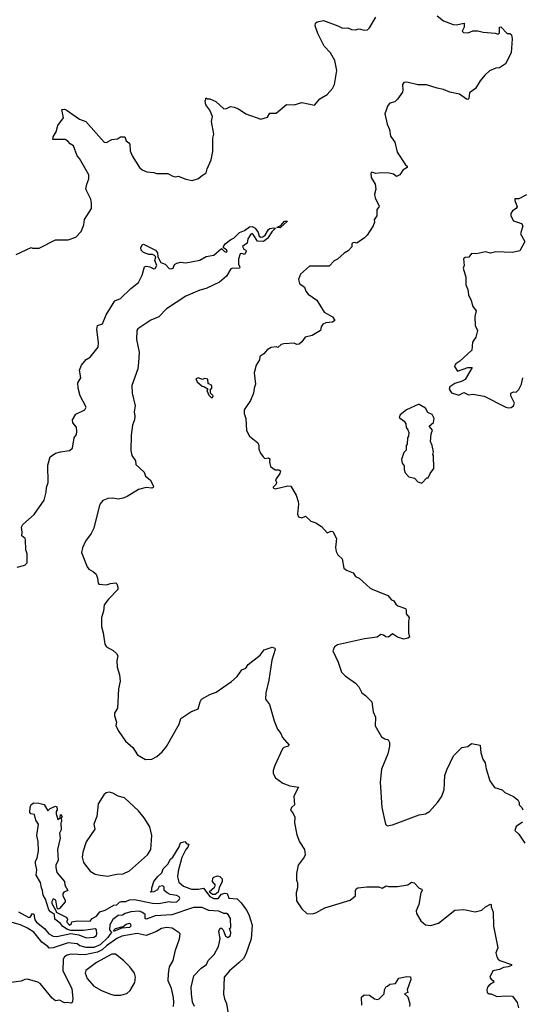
# Model space of a CAD drawing. Extents: x 1468344 to 1613994, y 525695 to 643861.
# Tile 51 of 256: x 1506484 to 1510423, y 593832 to 601554. Entities that reach past the tile are written whole.
import ezdxf

# ---------------------------------------------------------------- set-up
doc = ezdxf.new("R2010")
doc.units = 0

msp = doc.modelspace()

# ---------------------------------------------------------------- linework, layer by layer
at = {"layer": '0CON10XD'}
for points in [[(1506457, 599713), (1506575, 599767.5), (1506585, 599762.5), (1506637, 599763), (1506765, 599826.7), (1506865, 599826.7), (1506925, 599847.5), (1506965, 599892.5), (1506986.7, 599945), (1506992.3, 599987.7), (1507045.9, 600074.1), (1507048, 600115), (1507041.2, 600145), (1507002, 600225), (1507010, 600265), (1507026.7, 600305), (1507026.8, 600336.8), (1506953.3, 600465), (1506933.3, 600485), (1506906.7, 600565), (1506880, 600580), (1506861.7, 600601.7), (1506840, 600615), (1506743.3, 600615), (1506746.7, 600635), (1506770, 600675), (1506783.3, 600725), (1506826.4, 600783.6), (1506815, 600850), (1506835, 600853.3), (1506847.7, 600847.7), (1506953.9, 600773.9), (1507002.5, 600755), (1507145, 600593.3), (1507165, 600590), (1507207, 600613), (1507249.6, 600620.4), (1507275, 600636.2), (1507307.5, 600635), (1507317.5, 600605), (1507339.3, 600589.3), (1507346.4, 600576.4), (1507350, 600525), (1507366.7, 600485), (1507423.3, 600395), (1507445, 600377.5), (1507480.7, 600360.7), (1507535, 600356.7), (1507557, 600347), (1507645, 600346.7), (1507685, 600327.5), (1507705, 600322.5), (1507726.4, 600326.4), (1507785, 600303.8), (1507835, 600293.3), (1507885, 600307.5), (1507905, 600327.5), (1507945, 600352.5), (1507953.3, 600385), (1507985.7, 600454.3), (1507998.8, 600521.2), (1507998, 600625), (1508005.8, 600655), (1507988, 600755), (1507996, 600795), (1507973.3, 600845), (1507943.8, 600885), (1507937.5, 600915), (1507945, 600940), (1507952.5, 600932.5), (1507975, 600933.3), (1508021.5, 600911.5), (1508085, 600856), (1508105, 600856.7), (1508135, 600873.3), (1508165, 600868), (1508197.5, 600855), (1508255, 600816.7), (1508375, 600772.5), (1508425, 600790), (1508445, 600820), (1508495, 600820), (1508575, 600888.8), (1508635, 600886.7), (1508695, 600903.8), (1508795, 600882.5), (1508836.8, 600933.2), (1508895, 600967.5), (1508935.4, 601014.6), (1508950.6, 601045), (1508969.4, 601155), (1508954.2, 601235), (1508920.8, 601295), (1508871.4, 601345), (1508820, 601445), (1508800, 601505), (1508803, 601527), (1508815, 601537.5), (1508865, 601548), (1508976.7, 601506.7), (1509015, 601486.7), (1509055, 601490), (1509085, 601477.5), (1509116.7, 601473.3), (1509145, 601483.3), (1509185, 601472.5), (1509210, 601475), (1509225, 601490), (1509275.7, 601574.3)], [(1509755, 601583.8), (1509805, 601546.2), (1509880, 601515), (1509905, 601512.5), (1509966.2, 601526.2), (1509968, 601495), (1509952, 601465), (1509962.9, 601452.9), (1509998.8, 601451.2), (1510035, 601466.7), (1510075, 601466.7), (1510117, 601457), (1510209.3, 601449.3), (1510235, 601440), (1510245, 601450), (1510244.3, 601495), (1510255, 601498.8), (1510305, 601446.2), (1510325, 601446.2), (1510337.5, 601435), (1510342.5, 601405), (1510335.5, 601295), (1510291.1, 601208.9), (1510243.1, 601176.9), (1510216.4, 601173.6), (1510165, 601153.1), (1510130.4, 601119.6), (1510092, 601075), (1510055, 601013.3), (1510009.3, 600980.7), (1510004.1, 600935.9), (1509995, 600929.2), (1509985, 600930), (1509930.3, 600970.3), (1509855, 600984.6), (1509805, 601007.5), (1509755, 601016.6), (1509673, 601043), (1509605, 601042.7), (1509517.5, 601065), (1509495, 601062.5), (1509484.4, 601045), (1509487.8, 601005), (1509483.3, 600986.7), (1509445, 600930), (1509425, 600910), (1509385, 600900), (1509369.2, 600880.8), (1509346.9, 600815), (1509362.9, 600735), (1509382.7, 600692.7), (1509390.8, 600640.8), (1509423.9, 600593.9), (1509443.3, 600515), (1509506.7, 600416.7), (1509520, 600405), (1509520, 600395), (1509487.5, 600375), (1509463, 600337), (1509436.1, 600323.9), (1509413.6, 600343.6), (1509380.7, 600350.7), (1509315, 600353.3), (1509276.4, 600346.4), (1509245, 600357.5), (1509235, 600350), (1509237.5, 600315), (1509268.8, 600265), (1509276.2, 600225), (1509263.8, 600185), (1509270, 600155), (1509300, 600095), (1509297.7, 600082.3), (1509283.8, 600065), (1509283.8, 600015), (1509262.5, 599985), (1509263.8, 599965), (1509255, 599937.5), (1509206.7, 599865), (1509187.3, 599842.7), (1509125, 599800), (1509105, 599806.7), (1509095, 599802.5), (1509087.5, 599795), (1509088.3, 599771.7), (1509059.3, 599740.7), (1509026.4, 599723.6), (1508974.1, 599675.9), (1508947.7, 599662.3), (1508908.3, 599621.7), (1508755, 599620), (1508685, 599557.5), (1508670, 599515), (1508676.7, 599485), (1508716.7, 599455), (1508726.7, 599425), (1508745, 599400), (1508813.3, 599355), (1508871.3, 599261.3), (1508935, 599224), (1508952.5, 599195), (1508935, 599181.2), (1508882.5, 599177.5), (1508860, 599165), (1508847.5, 599145), (1508842.5, 599115), (1508775, 599076.7), (1508720, 599065), (1508695, 599027.5), (1508675, 599010), (1508655, 599007.5), (1508635, 599017.5), (1508555, 599012.5), (1508533.9, 599006.1), (1508507, 598983), (1508495, 598987.5), (1508455, 598983.3), (1508422.5, 598965), (1508397.7, 598932.3), (1508367, 598913), (1508362.5, 598885), (1508337.5, 598845), (1508322.5, 598785), (1508333.3, 598695), (1508322.5, 598665), (1508317.5, 598625), (1508291.7, 598568.3), (1508242.5, 598495), (1508242.5, 598465), (1508256.2, 598425), (1508261.7, 598331.7), (1508285, 598287.5), (1508350, 598235), (1508357.5, 598215), (1508357.5, 598185), (1508370, 598155), (1508392.5, 598125), (1508405, 598112.5), (1508435, 598116.7), (1508445, 598110), (1508442.5, 598085), (1508450.7, 598050.7), (1508485, 598022.5), (1508515, 598022.5), (1508527.5, 598015), (1508523.3, 597995), (1508490, 597945), (1508497.5, 597925), (1508495, 597910), (1508471.7, 597888.3), (1508471.7, 597881.7), (1508485, 597873.3), (1508585, 597896.7), (1508610, 597895), (1508650, 597825), (1508666, 597776), (1508670, 597755), (1508662.5, 597675), (1508670, 597655), (1508695, 597647.5), (1508725, 597660), (1508765, 597620), (1508805, 597607.5), (1508849.3, 597579.3), (1508895, 597530), (1508925, 597542.5), (1508939.3, 597539.3), (1508967.5, 597485), (1508960, 597415), (1508963.6, 597383.6), (1508977, 597357), (1509010, 597325), (1509025, 597253.3), (1509045, 597236.2), (1509097.5, 597215), (1509117, 597187), (1509145, 597172.5), (1509230, 597095), (1509246.7, 597086.7), (1509368.3, 597038.3), (1509397.5, 597005), (1509417.5, 596995), (1509430.7, 596970.7), (1509446.4, 596956.4), (1509506.4, 596936.4), (1509513.3, 596925), (1509513, 596893), (1509536.7, 596865), (1509530, 596835), (1509530, 596745), (1509538.3, 596711.7), (1509525, 596702.5), (1509495, 596696.2), (1509445, 596711.2), (1509405, 596737.5), (1509375, 596710), (1509353, 596713), (1509335, 596727.5), (1509315, 596732.5), (1509285, 596710), (1509187.3, 596697.3), (1508975, 596652.2), (1508951.9, 596635), (1508939.4, 596605), (1508979.2, 596515), (1509005.9, 596435.9), (1509035, 596406.7), (1509115, 596350), (1509142.3, 596322.3), (1509165, 596273.3), (1509195, 596252.5), (1509242.5, 596205), (1509253.8, 596125), (1509273.6, 596083.6), (1509270, 596015), (1509320.5, 595930.5)], [(1510455, 600181.2), (1510395, 600150), (1510365, 600150), (1510363.8, 600135), (1510382, 600085), (1510375.7, 600074.3), (1510346.2, 600055), (1510334, 600035), (1510334, 600015), (1510355, 599976.7), (1510416.1, 599956.1), (1510426.4, 599936.4), (1510410, 599875), (1510443.3, 599815), (1510405, 599740), (1510345, 599727.5), (1510216.4, 599733.6), (1510175, 599723.8), (1510135, 599733.3), (1510065, 599716.7), (1510025, 599720), (1510005, 599692.5), (1509975, 599687.5), (1509963, 599677), (1509967.5, 599625), (1509960, 599605), (1509980, 599535), (1509980, 599475), (1509997.3, 599437.3), (1510001.2, 599395), (1510021.7, 599351.7), (1510034.2, 599304.2), (1510061.7, 599271.7), (1510050, 599225), (1510052.5, 599155), (1510072.5, 599115), (1510060, 599065), (1510034, 599025), (1510028.3, 598961.7), (1509934.2, 598875.8), (1509903.3, 598855), (1509893.3, 598845), (1509892.5, 598835), (1509915, 598797.5), (1509995, 598826.2), (1510030, 598825), (1509975, 598732.5), (1509951.7, 598718.3), (1509895, 598700), (1509853.8, 598675), (1509850, 598655), (1509867, 598627), (1509925, 598610), (1509965, 598630), (1510001.7, 598611.7), (1510035, 598616.7), (1510125, 598602), (1510294.4, 598514.4), (1510315, 598509.4), (1510335, 598512.5), (1510354.4, 598525.6), (1510362, 598545), (1510334, 598605), (1510332.5, 598625), (1510353.6, 598636.4), (1510375, 598632.5), (1510396.1, 598653.9), (1510416.7, 598695), (1510426.7, 598745)], [(1508525, 599922.7), (1508500, 599925), (1508529.3, 599940.7), (1508558.8, 599975), (1508583.3, 599975), (1508525, 599922.7)], [(1506465, 597259.4), (1506525.5, 597274.5), (1506542.5, 597295), (1506542.5, 597365), (1506532.5, 597395), (1506530, 597475), (1506526.7, 597485), (1506501.2, 597505), (1506504, 597535), (1506498, 597575), (1506508.8, 597595), (1506596.8, 597673.2), (1506676.7, 597785), (1506691.7, 597848.3), (1506693.3, 597885), (1506705.9, 597924.1), (1506705, 598060), (1506724, 598125), (1506765, 598154.2), (1506805, 598165.7), (1506875, 598174.4), (1506897.1, 598192.9), (1506911.9, 598275), (1506928.3, 598301.7), (1506931.8, 598325), (1506928.5, 598358.5), (1506901.7, 598391.7), (1506898.9, 598415), (1506925, 598459.2), (1506993.3, 598495), (1507003.8, 598515), (1506957.1, 598605), (1506942, 598665), (1506940, 598705), (1506962.5, 598745), (1506953.9, 598806.1), (1506967.5, 598845), (1507005, 598887.5), (1507035, 598907.5), (1507100, 598985), (1507101.7, 599021.7), (1507088.8, 599125), (1507092.5, 599155), (1507132.5, 599167.5), (1507161.2, 599238.8), (1507230.7, 599349.3), (1507275, 599367.5), (1507355, 599446.7), (1507415, 599492.5), (1507445, 599550), (1507463.3, 599615), (1507475, 599620), (1507505, 599616.7), (1507535, 599600), (1507545, 599602.5), (1507560, 599625), (1507543.3, 599665), (1507550, 599695), (1507540, 599705), (1507525, 599712.5), (1507495, 599711.2), (1507455, 599727.1), (1507435.6, 599745), (1507432.5, 599765), (1507445, 599788), (1507455, 599794), (1507548.8, 599745), (1507563.3, 599725), (1507567.5, 599695), (1507590.7, 599650.7), (1507625, 599636), (1507655, 599603.3), (1507670.7, 599599.3), (1507685.9, 599604.1), (1507697.5, 599635), (1507715, 599643.3), (1507745, 599652.5), (1507785, 599648), (1507895, 599666.7), (1507945, 599696), (1508005, 599708), (1508065, 599760), (1508090, 599735), (1508105, 599730), (1508109.4, 599735), (1508105, 599750), (1508080, 599765), (1508080, 599775), (1508094.1, 599795.9), (1508139.3, 599830.7), (1508165, 599842.5), (1508205.4, 599884.6), (1508245, 599900), (1508285, 599929.4), (1508305, 599931.9), (1508329.7, 599919.7), (1508353.8, 599885), (1508360, 599855), (1508375, 599848.2), (1508390, 599850), (1508406.7, 599863.3), (1508432.7, 599907.3), (1508444, 599916), (1508475, 599922.2), (1508488.3, 599918.3), (1508460.9, 599889.1), (1508425, 599837.8), (1508395.5, 599814.5), (1508347.1, 599817.1), (1508315, 599869.4), (1508305, 599876.5), (1508295, 599870.6), (1508271.1, 599835), (1508267.9, 599802.1), (1508230, 599775), (1508240, 599755), (1508256.4, 599746.4), (1508260, 599735), (1508245, 599713.3), (1508225, 599720), (1508213, 599717), (1508200, 599675), (1508200, 599635), (1508210, 599615), (1508207.5, 599605), (1508185, 599601.2), (1508155, 599606.2), (1508139.3, 599600.7), (1508105, 599542.5), (1508048.8, 599495), (1507945.5, 599444.5), (1507895, 599432.7), (1507785, 599384.4), (1507633.7, 599286.3), (1507575, 599224.3), (1507512.2, 599197.8), (1507410.3, 599129.7), (1507403.1, 599115), (1507400, 599045), (1507419.2, 598945), (1507416.2, 598866.2), (1507410, 598815), (1507363.3, 598685), (1507366.2, 598625), (1507389.2, 598525), (1507380.8, 598479.2), (1507386.9, 598445), (1507384.4, 598415.6), (1507368.8, 598375), (1507358, 598295), (1507356.2, 598175), (1507364, 598135), (1507391.2, 598095), (1507394.2, 598064.2), (1507460, 598005), (1507471.2, 597975), (1507506.2, 597945), (1507532.5, 597895), (1507529.2, 597885), (1507519.7, 597880.3), (1507476.1, 597883.9), (1507415, 597870), (1507325, 597813.3), (1507295, 597801.2), (1507255, 597794), (1507215, 597800.8), (1507175, 597799.4), (1507135, 597782.9), (1507115, 597758), (1507106.5, 597735), (1507063.9, 597565), (1507043.2, 597525), (1506999.6, 597465), (1506975, 597410.8), (1506968.9, 597375), (1507012.8, 597262.8), (1507026, 597245), (1507063.6, 597223.6), (1507082, 597205), (1507093.8, 597175), (1507098, 597135), (1507105, 597126.2), (1507165, 597121.1), (1507195, 597133.1), (1507236.2, 597136.2), (1507245, 597130), (1507253, 597103), (1507252.5, 597085), (1507179.8, 597010.2), (1507146.6, 596963.4), (1507140, 596915), (1507124.5, 596865), (1507125.6, 596795), (1507139.4, 596745), (1507151.9, 596655), (1507165, 596635.8), (1507216.4, 596606.4), (1507242.9, 596582.9), (1507254.2, 596564.2), (1507245.7, 596525), (1507248, 596475), (1507266.7, 596415), (1507272, 596365), (1507257.5, 596305), (1507250, 596155), (1507228, 596115), (1507225.8, 596095), (1507242, 596045), (1507236.7, 596015), (1507260.7, 595970.7)], [(1507995, 598590), (1508000, 598605), (1507980, 598625), (1507980, 598655), (1507990, 598665), (1507990, 598685), (1507961.7, 598701.7), (1507957.5, 598735), (1507935, 598740), (1507915, 598732.5), (1507885, 598745.8), (1507865, 598737.5), (1507873.6, 598713.6), (1507915, 598680), (1507928.3, 598678.3), (1507958.3, 598658.3), (1507950, 598645), (1507965, 598610), (1507985, 598590), (1507995, 598590)], [(1509635, 597920), (1509675, 597960), (1509685, 597960), (1509700, 597995), (1509730, 598035), (1509727.5, 598135), (1509722.5, 598145), (1509727.5, 598165), (1509717.5, 598215), (1509702.5, 598245), (1509707.5, 598305), (1509720, 598335), (1509692.5, 598365), (1509727.5, 598395), (1509732.5, 598425), (1509716.4, 598456.4), (1509683.6, 598473.6), (1509665, 598507.5), (1509615.9, 598535.9), (1509606.1, 598536.1), (1509515, 598494.2), (1509466.2, 598455), (1509457.5, 598435), (1509497.5, 598405), (1509510, 598385), (1509512.5, 598355), (1509527, 598337), (1509532.5, 598315), (1509531.7, 598288.3), (1509522.5, 598275), (1509520, 598225), (1509512.5, 598215), (1509511.7, 598178.3), (1509495, 598160), (1509476.1, 598103.9), (1509481.2, 598075), (1509496.2, 598055), (1509496.7, 598025), (1509505, 598000), (1509535, 597967.5), (1509577, 597957), (1509605, 597930), (1509635, 597920)], [(1507260.7, 595970.7), (1507313.3, 595895), (1507370, 595845), (1507407, 595787), (1507470.7, 595750.7), (1507520, 595755), (1507557.5, 595775), (1507599.5, 595810.5), (1507635.8, 595854.2), (1507735, 596027.5), (1507748, 596072), (1507825.8, 596124.2), (1507881.7, 596148.3), (1507897.5, 596205), (1507910, 596225), (1507975, 596261.2), (1508025, 596280), (1508145, 596362.5), (1508188.3, 596401.7), (1508226.2, 596455), (1508255, 596467.5), (1508273.8, 596496.2), (1508369.7, 596570.3), (1508398.8, 596611.2), (1508463.6, 596633.6), (1508482.5, 596625), (1508486.2, 596615), (1508459.1, 596530.9), (1508437.1, 596375), (1508412.9, 596275), (1508410, 596225), (1508441.7, 596181.7), (1508477.5, 596055), (1508505, 595990), (1508530, 595955), (1508542.5, 595925), (1508596.7, 595865), (1508587.5, 595855), (1508555, 595846), (1508543.3, 595835), (1508483.8, 595705), (1508471.2, 595665), (1508471.7, 595641.7), (1508488.3, 595608.3), (1508545, 595566.7), (1508600, 595545), (1508670, 595535), (1508633.3, 595465), (1508636.7, 595395), (1508613.3, 595375), (1508607.5, 595355), (1508625, 595332.5), (1508639.3, 595299.3), (1508637.5, 595255), (1508655, 595160), (1508676.7, 595105), (1508716.2, 595045), (1508720, 595005), (1508713.8, 594985), (1508665.9, 594924.1), (1508652.3, 594857.7), (1508654, 594804), (1508660, 594785), (1508660, 594745), (1508650, 594705), (1508653.6, 594643.6), (1508695, 594580), (1508735, 594542.5), (1508775, 594540), (1508805, 594550), (1508875, 594588.8), (1509075, 594647.5), (1509115, 594682.5), (1509116.7, 594725), (1509122.3, 594737.7), (1509135, 594746.2), (1509205, 594753.8), (1509295, 594753.8), (1509325, 594743.3), (1509355, 594761.2), (1509375, 594756), (1509445, 594756.2), (1509525, 594769.2), (1509555, 594790.8), (1509575, 594785.6), (1509615, 594743.3), (1509636.2, 594735), (1509638.8, 594725), (1509628.9, 594705), (1509612.5, 594615), (1509592.5, 594565), (1509593.3, 594545), (1509627.2, 594487.2), (1509665, 594455.6), (1509705, 594449.5), (1509765, 594468.6), (1509895, 594570), (1509965, 594576), (1510053.9, 594556.1), (1510105, 594569.2), (1510135, 594596), (1510175, 594617.5), (1510180, 594615), (1510180, 594595), (1510196, 594555), (1510197.5, 594445), (1510230, 594275), (1510216.7, 594235), (1510223.3, 594205), (1510233.3, 594185), (1510247.5, 594175), (1510337.5, 594145), (1510337.5, 594135), (1510312.5, 594125), (1510275, 594120.6), (1510245, 594103.8), (1510192.5, 594095), (1510167.5, 594045), (1510178.3, 594028.3), (1510197.5, 594015), (1510200, 594005), (1510165.7, 593984.3), (1510151.2, 593965), (1510144, 593945), (1510146.7, 593925), (1510163, 593913), (1510180, 593915), (1510222.3, 593892.3), (1510295, 593898.8), (1510345, 593896), (1510382.9, 593845), (1510392.5, 593805)], [(1509320.5, 595930.5), (1509345, 595913.8), (1509372.5, 595905), (1509381.2, 595885), (1509381.2, 595855), (1509368, 595795), (1509320, 595675), (1509308, 595575), (1509321.2, 595375), (1509351.2, 595245), (1509365, 595232.5), (1509405, 595240), (1509615, 595317.5), (1509665, 595324.2), (1509696, 595345), (1509759.2, 595415), (1509790.3, 595459.7), (1509810, 595515), (1509816.2, 595625), (1509830.5, 595669.5), (1509885, 595780), (1509950, 595845), (1509995, 595852.5), (1510024.2, 595875.8), (1510093, 595863), (1510097.5, 595805), (1510113.3, 595755), (1510132.5, 595725), (1510139.3, 595679.3), (1510167.5, 595585), (1510205, 595532.5), (1510265, 595512.5), (1510285, 595492.5), (1510355, 595462.5), (1510387.5, 595435), (1510397.5, 595415), (1510397.5, 595395), (1510420, 595375), (1510427, 595357)], [(1507175, 594836.7), (1507205, 594844.5), (1507245, 594853.2), (1507295, 594853.8), (1507345, 594879.1), (1507485.6, 595005), (1507511.8, 595045), (1507519.1, 595155), (1507502.8, 595222.8), (1507460, 595295), (1507415, 595350), (1507305, 595450), (1507255, 595463.3), (1507215, 595488.8), (1507185, 595496.2), (1507160.5, 595489.5), (1507143.3, 595475), (1507099.4, 595405), (1507088.5, 595305), (1507065.6, 595245), (1507071.9, 595205), (1507005.8, 595105), (1506980, 595025), (1506974.4, 594985.6), (1506984.4, 594945), (1507035.4, 594875.4), (1507075, 594853.3), (1507114.6, 594844.6), (1507175, 594836.7)], [(1506654.4, 594744.4), (1506645.9, 594785.9), (1506614.2, 594845), (1506618, 594885), (1506607.5, 594935), (1506607.5, 594955), (1506621.7, 594978.3), (1506632, 595035), (1506628.8, 595108.8), (1506619.2, 595155), (1506630.8, 595245), (1506611.2, 595275), (1506599.3, 595319.3), (1506570, 595325), (1506562.5, 595335), (1506566.7, 595375), (1506575, 595397.5), (1506595, 595412.5), (1506635, 595410), (1506675, 595397.5), (1506705, 595350), (1506723, 595367), (1506765, 595386.7), (1506775, 595380), (1506777, 595357), (1506770, 595345), (1506770, 595325), (1506781.7, 595281.7), (1506800, 595295), (1506805, 595320), (1506816, 595305), (1506810, 595295), (1506812.5, 595265), (1506807.5, 595255), (1506809.5, 595200.5), (1506796.7, 595175), (1506800, 595135), (1506780.6, 595045), (1506786.7, 594963.3), (1506767.7, 594922.3), (1506767.1, 594905), (1506775.6, 594865), (1506833.8, 594795), (1506836.7, 594765), (1506862.5, 594725), (1506830, 594710), (1506822.3, 594697.7), (1506822, 594685), (1506840.8, 594645), (1506839.2, 594635), (1506795, 594583.3), (1506785, 594577.5), (1506777.5, 594585), (1506768, 594648), (1506745, 594660), (1506735, 594637.5), (1506735, 594623.3), (1506768.3, 594568.3), (1506770, 594555), (1506848.8, 594515), (1506862.5, 594495), (1506853.3, 594486.7), (1506852.5, 594475), (1506875, 594452.9), (1506888.8, 594465), (1506891.7, 594478.3), (1506935, 594485.8), (1507035, 594483.3), (1507052.5, 594505), (1507085, 594523.3), (1507112.4, 594557.6), (1507155, 594570), (1507222, 594608), (1507245, 594610.5), (1507267.2, 594632.8), (1507281.6, 594638.4), (1507315, 594638.8), (1507345, 594650.8), (1507383.8, 594653.8), (1507525.3, 594624.7), (1507575, 594623.1), (1507655, 594639.2), (1507675, 594632.7), (1507715, 594634.8), (1507736.7, 594655), (1507739.4, 594665), (1507734, 594675), (1507716.7, 594685), (1507663.6, 594693.6), (1507640, 594705), (1507617.5, 594725), (1507615, 594750), (1507605, 594760), (1507577.5, 594755), (1507565, 594730), (1507535, 594712.5), (1507515, 594710), (1507510, 594715), (1507520, 594725), (1507520, 594745), (1507536.2, 594795), (1507566.2, 594835), (1507596.8, 594863.2), (1507608, 594895), (1507645, 594930), (1507665, 594971.2), (1507685, 594986.2), (1507733.4, 595066.6), (1507745, 595097.5), (1507777.5, 595107.5), (1507795, 595090), (1507808.3, 595088.3), (1507802.5, 595065), (1507786, 595045), (1507755.7, 594984.3), (1507726.9, 594875), (1507721.8, 594831.8), (1507730.5, 594790.5), (1507768.5, 594758.5), (1507831.2, 594735), (1507885, 594733.5), (1507925, 594742.5), (1507975, 594676.2), (1508005, 594661.5), (1508038.3, 594661.7), (1508065.4, 594694.6), (1508095, 594704), (1508111.2, 594701.2), (1508122.9, 594665), (1508188.3, 594658.3), (1508218.6, 594628.6), (1508261, 594571), (1508280.5, 594535), (1508305, 594452.9), (1508299.2, 594345), (1508255.6, 594224.4), (1508238, 594192), (1508202.1, 594157.9), (1508128, 594095), (1508087.5, 594045), (1508082, 593912), (1508088.8, 593875), (1508105, 593837.5), (1508117.3, 593757.3)], [(1510425, 595260), (1510374.2, 595225.8), (1510363.8, 595193.8), (1510396.1, 595166.1), (1510443.3, 595095)], [(1507995, 594693.3), (1507970, 594715), (1508009.5, 594750.5), (1508017.5, 594765), (1507994, 594794), (1507998.8, 594821.2), (1508005, 594830), (1508035, 594840), (1508053, 594833), (1508070, 594815), (1508070, 594795), (1508046.7, 594745), (1508038.6, 594711.4), (1508015, 594694), (1507995, 594693.3)], [(1506475, 594556.7), (1506555, 594513.5), (1506566.4, 594515), (1506585, 594543.1), (1506595, 594539.4), (1506603.8, 594495), (1506615, 594476.2), (1506677.4, 594427.4), (1506711.8, 594385), (1506745, 594365.8), (1506775, 594362.6), (1506885, 594386.8), (1506946.3, 594376.3), (1507005, 594353.8), (1507065, 594357.7), (1507085, 594372.1), (1507088.9, 594385), (1507085.7, 594415.7), (1507075, 594423.1), (1506985, 594410.5), (1506885, 594409.2), (1506857.3, 594417.3), (1506821.7, 594441.7), (1506805, 594464.4), (1506760.3, 594500.3), (1506756.2, 594536.2), (1506725, 594555.6), (1506711.5, 594571.5), (1506685, 594656.7), (1506666.9, 594686.9), (1506662.9, 594725), (1506654.4, 594744.4)], [(1507853.9, 593813.9), (1507838.3, 593848.3), (1507829.8, 593915), (1507828, 593965), (1507848.9, 594055), (1507905, 594115.7), (1507947.5, 594145), (1507960, 594175), (1508007.2, 594222.8), (1508042.5, 594285), (1508054.6, 594345), (1508044.4, 594405.6), (1508055, 594427.5), (1508065, 594427.5), (1508077.5, 594415), (1508097, 594367), (1508115, 594356.7), (1508135, 594370), (1508140, 594395), (1508127.5, 594425), (1508140, 594435), (1508136.2, 594505), (1508117, 594537), (1508105, 594544), (1508085, 594543.8), (1508045, 594562.9), (1507965, 594568.5), (1507915, 594590.3), (1507845, 594591.8), (1507675, 594532.6), (1507545, 594526.6), (1507475, 594500), (1507467.5, 594505), (1507468, 594535), (1507441.2, 594555), (1507419.2, 594560.8), (1507355, 594557.5), (1507311.2, 594545), (1507289.1, 594530.9), (1507255, 594527.7), (1507215, 594497.1), (1507190, 594455), (1507188, 594415), (1507202.5, 594395), (1507189.2, 594379.2), (1507173.8, 594355), (1507115, 594298.5), (1507065, 594276.6), (1507005.9, 594275.9), (1506955, 594291.5), (1506935, 594305.3), (1506865, 594313.3), (1506745, 594274), (1506715, 594272), (1506705.6, 594285), (1506658.4, 594318.4), (1506595, 594396.2), (1506545, 594429.7), (1506490.8, 594455), (1506425, 594474.2)], [(1507225, 594404.6), (1507220, 594405), (1507223.8, 594415), (1507235, 594425.8), (1507295, 594441.2), (1507319.5, 594460.5), (1507345, 594467.5), (1507351.2, 594461.2), (1507353.8, 594445), (1507343.3, 594435), (1507285, 594427.5), (1507225, 594404.6)], [(1507688.5, 593815), (1507693.2, 593845), (1507689.7, 593885), (1507674.8, 593954.8), (1507647.5, 594015), (1507650.7, 594070.7), (1507659.1, 594125), (1507685.5, 594175), (1507703.8, 594256.2), (1507737.1, 594345), (1507741.2, 594385), (1507735, 594391.2), (1507677.9, 594427.9), (1507635, 594434.5), (1507595, 594426), (1507556.2, 594403.8), (1507475, 594372), (1507405.8, 594385.8), (1507285, 594366.1), (1507245, 594348.5), (1507165, 594291.5), (1507131.3, 594258.7), (1507095, 594239.5), (1506995, 594220.3), (1506883.9, 594226.1), (1506855, 594218.2), (1506835, 594203.3), (1506825.4, 594185), (1506821.8, 594095), (1506891.5, 593955), (1506900, 593875), (1506896, 593845), (1506885, 593840), (1506855, 593846.7), (1506835, 593844), (1506795, 593864), (1506765, 593859.2), (1506739.1, 593879.1), (1506645, 593995.6), (1506625, 594006.5), (1506545, 594028.9), (1506525, 594026.9), (1506495, 594013.1), (1506395, 593999.6)], [(1507225, 593902.5), (1507275, 593904.3), (1507322.4, 593917.6), (1507349.3, 593940.7), (1507387.6, 594002.4), (1507392.5, 594045), (1507382.5, 594075), (1507346, 594125), (1507298, 594175), (1507235.4, 594225.4), (1507205, 594223.6), (1507085, 594158.4), (1507003.1, 594096.9), (1506997.1, 594075), (1507011.9, 594035), (1507065, 593974.4), (1507125, 593940), (1507195, 593910), (1507225, 593902.5)], [(1509166.7, 593825), (1509163.6, 593886.4), (1509183, 593907), (1509225, 593903.3), (1509265, 593873.3), (1509288.3, 593868.3), (1509302.5, 593875), (1509340, 593915), (1509343.6, 593946.4), (1509355, 593970), (1509367, 593973), (1509385, 593990), (1509430, 593995), (1509455, 594037.5), (1509519.3, 594050.7), (1509546.4, 594046.4), (1509550, 594025), (1509520, 593945), (1509527, 593923), (1509500, 593915), (1509525, 593890), (1509542.5, 593835), (1509540, 593815)]]:
    msp.add_lwpolyline(points, dxfattribs=at)

doc.saveas('drawing.dxf')
